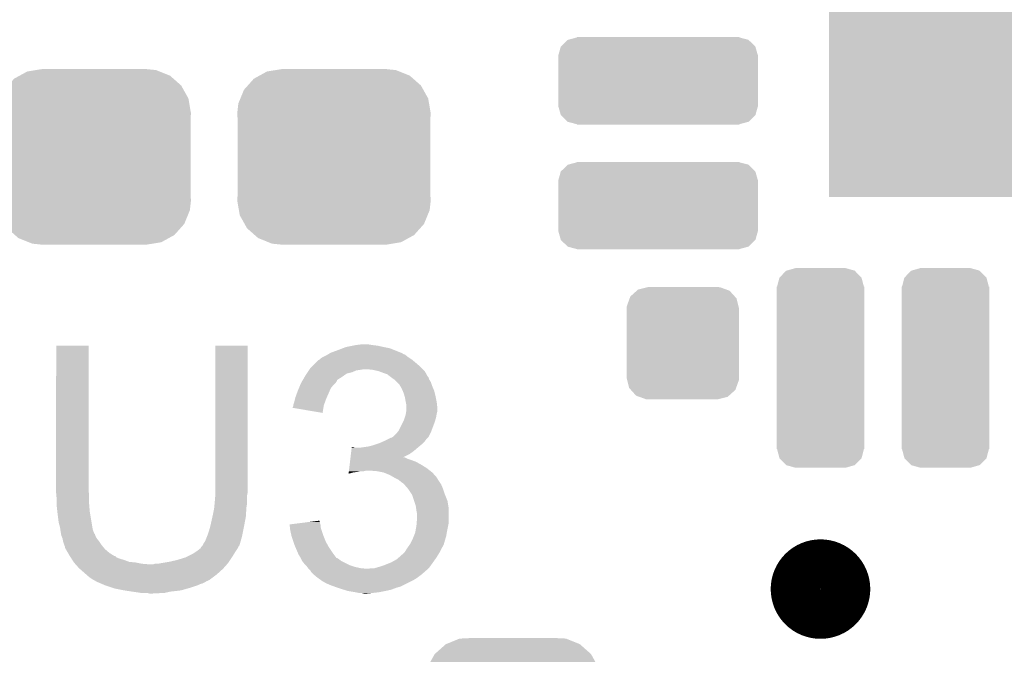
# Model space of a CAD drawing. Extents: x -1.3 to 24.2, y -3.9 to 39.2.
# Tile 24 of 43: x 7.5 to 11.4, y 18.5 to 21.1. Entities that reach past the tile are written whole.
import ezdxf

# ---------------------------------------------------------------- set-up
doc = ezdxf.new("R2010")
doc.units = 0
doc.layers.get('0').update_dxf_attribs({"linetype": 'CONTINUOUS'})
doc.layers.add('BOOST_10_CLICK_V101_GTO', color=14, linetype='CONTINUOUS')
doc.layers.add('BOOST_10_CLICK_V101_GTS', color=12, linetype='CONTINUOUS')

# ---------------------------------------------------------------- blocks, each defined once
blk = doc.blocks.new('SQUARE_52')
blk.add_solid([(0.71501, 0.71501), (0.71501, -0.71501), (-0.71501, 0.71501), (-0.71501, -0.71501)])
blk = doc.blocks.new('CUSTOM_82')
for points in [[(-0.320744, 0.31339), (-0.298526, 0.325596), (0.317222, 0.31339), (0.30335, 0.325596)], [(-0.298526, 0.325596), (-0.268438, 0.342124), (0.30335, 0.325596), (0.2622, 0.342124)], [(-0.268438, 0.342124), (-0.233628, 0.347838), (0.2622, 0.342124), (0.247972, 0.347838)], [(-0.233628, 0.347838), (-0.20955, 0.35179), (0.247972, 0.347838), (0.20955, 0.35179)], [(-0.360486, 0.26887), (-0.34504, 0.286174), (0.357822, 0.26887), (0.348152, 0.286174)], [(-0.34504, 0.286174), (-0.320744, 0.31339), (0.348152, 0.286174), (0.317222, 0.31339)], [(-0.37475, 0.234078), (-0.360486, 0.26887), (0.377262, 0.234078), (0.357822, 0.26887)], [(-0.38735, 0.17526), (-0.383124, 0.213652), (0.38735, 0.17526), (0.380766, 0.213652)], [(-0.383124, 0.213652), (-0.37475, 0.234078), (0.380766, 0.213652), (0.377262, 0.234078)], [(-0.38608, 0.154124), (-0.38735, 0.17526), (0.38608, 0.154124), (0.38735, 0.17526)], [(-0.38608, -0.154124), (-0.38608, 0.154124), (0.38608, -0.154124), (0.38608, 0.154124)], [(-0.38735, -0.17526), (-0.38608, -0.154124), (0.38735, -0.17526), (0.38608, -0.154124)], [(-0.380764, -0.213652), (-0.38735, -0.17526), (0.383124, -0.213652), (0.38735, -0.17526)], [(-0.377262, -0.234078), (-0.380764, -0.213652), (0.374748, -0.234078), (0.383124, -0.213652)], [(-0.35782, -0.26887), (-0.377262, -0.234078), (0.360486, -0.26887), (0.374748, -0.234078)], [(-0.348152, -0.286174), (-0.35782, -0.26887), (0.345038, -0.286174), (0.360486, -0.26887)], [(-0.31722, -0.31339), (-0.348152, -0.286174), (0.320744, -0.31339), (0.345038, -0.286174)], [(-0.30335, -0.325596), (-0.31722, -0.31339), (0.298524, -0.325596), (0.320744, -0.31339)], [(-0.262198, -0.342124), (-0.30335, -0.325596), (0.268438, -0.342124), (0.298524, -0.325596)], [(-0.247972, -0.347838), (-0.262198, -0.342124), (0.233626, -0.347838), (0.268438, -0.342124)], [(-0.20955, -0.35179), (-0.247972, -0.347838), (0.20955, -0.35179), (0.233626, -0.347838)]]:
    blk.add_solid(points)
blk = doc.blocks.new('CUSTOM_83')
for points in [[(-0.312264, 0.321732), (-0.26893, 0.360448), (0.312592, 0.321732), (0.268592, 0.360448)], [(-0.26893, 0.360448), (-0.267216, 0.361152), (0.268592, 0.360448), (0.26779, 0.361152)], [(-0.267216, 0.361152), (-0.213724, 0.383108), (0.26779, 0.361152), (0.21312, 0.383108)], [(-0.213724, 0.383108), (-0.20803, 0.383392), (0.21312, 0.383108), (0.212412, 0.383392)], [(-0.20803, 0.383392), (-0.154122, 0.38608), (0.212412, 0.383392), (0.154132, 0.38608)], [(-0.341452, 0.269636), (-0.313432, 0.320688), (0.341702, 0.269636), (0.313176, 0.320688)], [(-0.313432, 0.320688), (-0.312264, 0.321732), (0.313176, 0.320688), (0.312592, 0.321732)], [(-0.35179, 0.21082), (-0.342144, 0.268372), (0.35179, 0.21082), (0.34192, 0.268372)], [(-0.342144, 0.268372), (-0.341452, 0.269636), (0.34192, 0.268372), (0.341702, 0.269636)], [(-0.35179, 0.20955), (-0.35179, 0.21082), (0.35179, 0.20955), (0.35179, 0.21082)], [(-0.35179, -0.20955), (-0.35179, 0.20955), (0.35179, -0.20955), (0.35179, 0.20955)], [(-0.35179, -0.21082), (-0.35179, -0.20955), (0.35179, -0.21082), (0.35179, -0.20955)], [(-0.34192, -0.268358), (-0.35179, -0.21082), (0.342148, -0.268358), (0.35179, -0.21082)], [(-0.341702, -0.269636), (-0.34192, -0.268358), (0.341446, -0.269636), (0.342148, -0.268358)], [(-0.313184, -0.320676), (-0.341702, -0.269636), (0.31344, -0.320676), (0.341446, -0.269636)], [(-0.312594, -0.321732), (-0.313184, -0.320676), (0.312258, -0.321732), (0.31344, -0.320676)], [(-0.268602, -0.36044), (-0.312594, -0.321732), (0.26894, -0.36044), (0.312258, -0.321732)], [(-0.267792, -0.361154), (-0.268602, -0.36044), (0.2672, -0.361154), (0.26894, -0.36044)], [(-0.213136, -0.383104), (-0.267792, -0.361154), (0.213734, -0.383104), (0.2672, -0.361154)], [(-0.212414, -0.383394), (-0.213136, -0.383104), (0.207926, -0.383394), (0.213734, -0.383104)], [(-0.154122, -0.38608), (-0.212414, -0.383394), (0.154132, -0.38608), (0.207926, -0.383394)]]:
    blk.add_solid(points)
blk = doc.blocks.new('CUSTOM_88')
for points in [[(-0.38903, 0.137522), (-0.362498, 0.163938), (0.389394, 0.137522), (0.36213, 0.163938)], [(-0.362498, 0.163938), (-0.360606, 0.164444), (0.36213, 0.163938), (0.361606, 0.164444)], [(-0.360606, 0.164444), (-0.32512, 0.173924), (0.361606, 0.164444), (0.32512, 0.173924)], [(-0.32512, 0.173924), (-0.32512, 0.17526), (0.32512, 0.173924), (0.32512, 0.17526)], [(-0.40005, 0.10033), (-0.389914, 0.13664), (0.40005, 0.10033), (0.389648, 0.13664)], [(-0.389914, 0.13664), (-0.38903, 0.137522), (0.389648, 0.13664), (0.389394, 0.137522)], [(-0.40005, 0.09906), (-0.40005, 0.10033), (0.40005, 0.09906), (0.40005, 0.10033)], [(-0.40005, -0.09906), (-0.40005, 0.09906), (0.40005, -0.09906), (0.40005, 0.09906)], [(-0.40005, -0.10033), (-0.40005, -0.09906), (0.40005, -0.10033), (0.40005, -0.09906)], [(-0.389646, -0.13664), (-0.40005, -0.10033), (0.389914, -0.13664), (0.40005, -0.10033)], [(-0.389394, -0.137522), (-0.389646, -0.13664), (0.389028, -0.137522), (0.389914, -0.13664)], [(-0.362128, -0.163938), (-0.389394, -0.137522), (0.362498, -0.163938), (0.389028, -0.137522)], [(-0.361606, -0.164444), (-0.362128, -0.163938), (0.360604, -0.164444), (0.362498, -0.163938)], [(-0.32512, -0.173924), (-0.361606, -0.164444), (0.32512, -0.173924), (0.360604, -0.164444)], [(-0.32512, -0.17526), (-0.32512, -0.173924), (0.32512, -0.17526), (0.32512, -0.173924)]]:
    blk.add_solid(points)
blk = doc.blocks.new('CUSTOM_89')
for points in [[(-0.13582, 0.389914), (-0.10033, 0.40005), (0.136698, 0.389914), (0.10033, 0.40005)], [(-0.17399, 0.32512), (-0.164478, 0.361656), (0.17399, 0.32512), (0.164226, 0.361656)], [(-0.164478, 0.361656), (-0.163662, 0.362498), (0.164226, 0.361656), (0.164, 0.362498)], [(-0.163662, 0.362498), (-0.137534, 0.389424), (0.164, 0.362498), (0.137186, 0.389424)], [(-0.137534, 0.389424), (-0.13582, 0.389914), (0.137186, 0.389424), (0.136698, 0.389914)], [(-0.17526, -0.32512), (-0.17526, 0.32512), (0.17526, -0.32512), (0.17526, 0.32512)], [(-0.164224, -0.361656), (-0.17399, -0.32512), (0.164478, -0.361656), (0.17399, -0.32512)], [(-0.164, -0.362498), (-0.164224, -0.361656), (0.16366, -0.362498), (0.164478, -0.361656)], [(-0.137184, -0.389424), (-0.164, -0.362498), (0.137534, -0.389424), (0.16366, -0.362498)], [(-0.136698, -0.389914), (-0.137184, -0.389424), (0.135818, -0.389914), (0.137534, -0.389424)], [(-0.10033, -0.40005), (-0.136698, -0.389914), (0.10033, -0.40005), (0.135818, -0.389914)]]:
    blk.add_solid(points)
blk = doc.blocks.new('CUSTOM_90')
for points in [[(-0.210356, 0.187108), (-0.184634, 0.210356), (0.20812, 0.187108), (0.187108, 0.210356)], [(-0.184634, 0.210356), (-0.179738, 0.21478), (0.187108, 0.210356), (0.174838, 0.21478)], [(-0.179738, 0.21478), (-0.141444, 0.224354), (0.174838, 0.21478), (0.148284, 0.224354)], [(-0.141444, 0.224354), (-0.1397, 0.22479), (0.148284, 0.224354), (0.1397, 0.22479)], [(-0.224354, 0.148284), (-0.213014, 0.179738), (0.222644, 0.148284), (0.21478, 0.179738)], [(-0.213014, 0.179738), (-0.210356, 0.187108), (0.21478, 0.179738), (0.20812, 0.187108)], [(-0.22479, 0.1397), (-0.224354, 0.148284), (0.22479, 0.1397), (0.222644, 0.148284)], [(-0.22479, -0.1397), (-0.22479, 0.1397), (0.22479, -0.1397), (0.22479, 0.1397)], [(-0.222642, -0.148284), (-0.22479, -0.1397), (0.224354, -0.148284), (0.22479, -0.1397)], [(-0.21478, -0.179738), (-0.222642, -0.148284), (0.213012, -0.179738), (0.224354, -0.148284)], [(-0.208118, -0.187108), (-0.21478, -0.179738), (0.210356, -0.187108), (0.213012, -0.179738)], [(-0.187108, -0.210356), (-0.208118, -0.187108), (0.184632, -0.210356), (0.210356, -0.187108)], [(-0.174836, -0.21478), (-0.187108, -0.210356), (0.179738, -0.21478), (0.184632, -0.210356)], [(-0.148284, -0.224354), (-0.174836, -0.21478), (0.141442, -0.224354), (0.179738, -0.21478)], [(-0.1397, -0.22479), (-0.148284, -0.224354), (0.1397, -0.22479), (0.141442, -0.224354)]]:
    blk.add_solid(points)

msp = doc.modelspace()

# ---------------------------------------------------------------- linework, layer by layer
at = {"layer": 'BOOST_10_CLICK_V101_GTO', "const_width": 0.20066}
msp.add_lwpolyline([(10.58164, 18.7706, 1), (10.77976, 18.7706, 1)], format="xyb", close=True, dxfattribs=at)
at = {"layer": 'BOOST_10_CLICK_V101_GTO'}
for points in [[(7.62, 19.161758), (7.620022, 19.745936), (7.74954, 19.161758), (7.74954, 19.745936)], [(7.620022, 19.745936), (7.620024, 19.74596), (7.74954, 19.745936), (7.620024, 19.74596)], [(8.25754, 19.18208), (8.257562, 19.745936), (8.38708, 19.18208), (8.38708, 19.745936)], [(8.257562, 19.745936), (8.257564, 19.74596), (8.38708, 19.745936), (8.257564, 19.74596)], [(8.71135, 19.71294), (8.715578, 19.715476), (9.009384, 19.71294), (9.006838, 19.715476)], [(8.715578, 19.715476), (8.719818, 19.71802), (9.006838, 19.715476), (9.00048, 19.71802)], [(8.719818, 19.71802), (8.74776, 19.72818), (9.00048, 19.71802), (8.975084, 19.72818)], [(8.74776, 19.72818), (8.767566, 19.735798), (8.975084, 19.72818), (8.956042, 19.735798)], [(8.767566, 19.735798), (8.780782, 19.74088), (8.956042, 19.735798), (8.93064, 19.74088)], [(8.780782, 19.74088), (8.80618, 19.74596), (8.93064, 19.74088), (8.907778, 19.74596)], [(8.80618, 19.74596), (8.81888, 19.7485), (8.907778, 19.74596), (8.88746, 19.7485)], [(8.81888, 19.7485), (8.839202, 19.75104), (8.88746, 19.7485), (8.872222, 19.75104)], [(8.643622, 19.662142), (8.65886, 19.67738), (9.07796, 19.662142), (9.06018, 19.67738)], [(8.65886, 19.67738), (8.669024, 19.687542), (9.06018, 19.67738), (9.047986, 19.687542)], [(8.669024, 19.687542), (8.674094, 19.69008), (9.047986, 19.687542), (9.04494, 19.69008)], [(8.674094, 19.69008), (8.674098, 19.690082), (9.04494, 19.69008), (9.044938, 19.690082)], [(8.674098, 19.690082), (8.67918, 19.69516), (9.044938, 19.690082), (9.03732, 19.69516)], [(8.67918, 19.69516), (8.686802, 19.70024), (9.03732, 19.69516), (9.0297, 19.70024)], [(8.686802, 19.70024), (8.707114, 19.710398), (9.0297, 19.70024), (9.017002, 19.710398)], [(8.707114, 19.710398), (8.707118, 19.7104), (9.017002, 19.710398), (9.016998, 19.7104)], [(8.707118, 19.7104), (8.71135, 19.71294), (9.016998, 19.7104), (9.009384, 19.71294)], [(8.623296, 19.634198), (8.626684, 19.63928), (8.783316, 19.634198), (8.803638, 19.63928)], [(8.626684, 19.63928), (8.631764, 19.646898), (8.803638, 19.63928), (8.821418, 19.646898)], [(8.631764, 19.646898), (8.633458, 19.64944), (8.821418, 19.646898), (8.8392, 19.64944)], [(8.633458, 19.64944), (8.635152, 19.65198), (8.8392, 19.64944), (8.851898, 19.65198)], [(8.635152, 19.65198), (8.638542, 19.657062), (9.088122, 19.65198), (9.08304, 19.657062)], [(8.638542, 19.657062), (8.643622, 19.662142), (9.08304, 19.657062), (9.07796, 19.662142)], [(8.887458, 19.64944), (8.862062, 19.65198), (9.090662, 19.64944), (9.088122, 19.65198)], [(8.910318, 19.64436), (8.887458, 19.64944), (9.095742, 19.64436), (9.090662, 19.64944)], [(8.910324, 19.644358), (8.910318, 19.64436), (9.095742, 19.644358), (9.095742, 19.64436)], [(8.93064, 19.63674), (8.910324, 19.644358), (9.099976, 19.63674), (9.095742, 19.644358)], [(8.94588, 19.63166), (8.93064, 19.63674), (9.102798, 19.63166), (9.099976, 19.63674)], [(8.597262, 19.588478), (8.60044, 19.596102), (8.729978, 19.588478), (8.737602, 19.596102)], [(8.60044, 19.596102), (8.601918, 19.598638), (8.737602, 19.596102), (8.740138, 19.598638)], [(8.601918, 19.598638), (8.60636, 19.606254), (8.740138, 19.598638), (8.745216, 19.606254)], [(8.60636, 19.606254), (8.607838, 19.608788), (8.745216, 19.606254), (8.74522, 19.608788)], [(8.607838, 19.608788), (8.615254, 19.6215), (8.74522, 19.608788), (8.76554, 19.6215)], [(8.615254, 19.6215), (8.618218, 19.62658), (8.76554, 19.6215), (8.77265, 19.62658)], [(8.618218, 19.62658), (8.623296, 19.634198), (8.77265, 19.62658), (8.783316, 19.634198)], [(8.958578, 19.621502), (8.94588, 19.63166), (9.108442, 19.621502), (9.102798, 19.63166)], [(8.95858, 19.6215), (8.958578, 19.621502), (9.108444, 19.6215), (9.108442, 19.621502)], [(8.961972, 19.618956), (8.95858, 19.6215), (9.11098, 19.618956), (9.108444, 19.6215)], [(8.96874, 19.61388), (8.961972, 19.618956), (9.112674, 19.61388), (9.11098, 19.618956)], [(8.972554, 19.611338), (8.96874, 19.61388), (9.11352, 19.611338), (9.112674, 19.61388)], [(8.97636, 19.6088), (8.972554, 19.611338), (9.115044, 19.6088), (9.11352, 19.611338)], [(8.986516, 19.598642), (8.97636, 19.6088), (9.12114, 19.598642), (9.115044, 19.6088)], [(8.994138, 19.591018), (8.986516, 19.598642), (9.123682, 19.591018), (9.12114, 19.598642)], [(8.577582, 19.53768), (8.58497, 19.558), (8.703168, 19.53768), (8.7122, 19.558)], [(8.58497, 19.558), (8.58774, 19.565618), (8.7122, 19.558), (8.715464, 19.565618)], [(8.58774, 19.565618), (8.591972, 19.575778), (8.715464, 19.565618), (8.71982, 19.575778)], [(8.591972, 19.575778), (8.597262, 19.588478), (8.71982, 19.575778), (8.729978, 19.588478)], [(8.998492, 19.583402), (8.994138, 19.591018), (9.12622, 19.583402), (9.123682, 19.591018)], [(9.0043, 19.573242), (8.998492, 19.583402), (9.130574, 19.573242), (9.12622, 19.583402)], [(9.007568, 19.565618), (9.0043, 19.573242), (9.13384, 19.565618), (9.130574, 19.573242)], [(9.01192, 19.555462), (9.007568, 19.565618), (9.13638, 19.555462), (9.13384, 19.565618)], [(8.569962, 19.509742), (8.572498, 19.51736), (8.692804, 19.509742), (8.695574, 19.51736)], [(8.572498, 19.51736), (8.576946, 19.53514), (8.695574, 19.51736), (8.70204, 19.53514)], [(8.576946, 19.53514), (8.577582, 19.53768), (8.70204, 19.53514), (8.703168, 19.53768)], [(9.014824, 19.5453), (9.01192, 19.555462), (9.13892, 19.5453), (9.13638, 19.555462)], [(9.017, 19.537682), (9.014824, 19.5453), (9.140444, 19.537682), (9.13892, 19.5453)], [(9.01954, 19.52244), (9.017, 19.537682), (9.143492, 19.52244), (9.140444, 19.537682)], [(9.02005, 19.5199), (9.01954, 19.52244), (9.144, 19.5199), (9.143492, 19.52244)], [(9.02208, 19.509742), (9.02005, 19.5199), (9.14513, 19.509742), (9.144, 19.5199)], [(8.56742, 19.49706), (8.567422, 19.499584), (8.690182, 19.49706), (8.690604, 19.499584)], [(8.686776, 19.476724), (8.56742, 19.49706), (8.686776, 19.476724), (8.690182, 19.49706)], [(8.567422, 19.499584), (8.56996, 19.504664), (8.690604, 19.499584), (8.691454, 19.504664)], [(8.56996, 19.507198), (8.569962, 19.509742), (8.69188, 19.507198), (8.692804, 19.509742)], [(8.56996, 19.504664), (8.56996, 19.507198), (8.691454, 19.504664), (8.69188, 19.507198)], [(9.020386, 19.47418), (9.022078, 19.484338), (9.144, 19.47418), (9.14654, 19.484338)], [(9.022078, 19.484338), (9.02208, 19.484342), (9.14654, 19.484338), (9.14654, 19.484342)], [(9.02208, 19.497038), (9.02208, 19.509742), (9.14654, 19.497038), (9.14513, 19.509742)], [(9.02208, 19.484342), (9.02208, 19.497038), (9.14654, 19.484342), (9.14654, 19.497038)], [(8.991602, 19.405602), (9.009378, 19.44116), (9.123044, 19.405602), (9.13638, 19.44116)], [(9.009378, 19.44116), (9.01192, 19.446242), (9.13638, 19.44116), (9.137832, 19.446242)], [(9.01192, 19.446242), (9.016152, 19.458938), (9.137832, 19.446242), (9.14146, 19.458938)], [(9.016152, 19.458938), (9.01954, 19.4691), (9.14146, 19.458938), (9.143152, 19.4691)], [(9.01954, 19.4691), (9.020386, 19.47418), (9.143152, 19.4691), (9.144, 19.47418)], [(8.981442, 19.392902), (8.987536, 19.40052), (9.117328, 19.392902), (9.12114, 19.40052)], [(8.987536, 19.40052), (8.991602, 19.405602), (9.12114, 19.40052), (9.123044, 19.405602)], [(8.912858, 19.3548), (8.930004, 19.36242), (9.088118, 19.3548), (9.095738, 19.36242)], [(8.930004, 19.36242), (8.93572, 19.36496), (9.095738, 19.36242), (9.097642, 19.36496)], [(8.93572, 19.36496), (8.950958, 19.372578), (9.097642, 19.36496), (9.10336, 19.372578)], [(8.950958, 19.372578), (8.961124, 19.37766), (9.10336, 19.372578), (9.108438, 19.37766)], [(8.961124, 19.37766), (8.963666, 19.377664), (9.108438, 19.37766), (9.10844, 19.377664)], [(8.963666, 19.377664), (8.967472, 19.380202), (9.10844, 19.377664), (9.110978, 19.380202)], [(8.967472, 19.380202), (8.971282, 19.382742), (9.110978, 19.380202), (9.112248, 19.382742)], [(8.971282, 19.382742), (8.981442, 19.392902), (9.112248, 19.382742), (9.117328, 19.392902)], [(8.80033, 19.31162), (8.801844, 19.32432), (9.034778, 19.31162), (9.052562, 19.32432)], [(8.801844, 19.32432), (8.803358, 19.33702), (9.052562, 19.32432), (9.067376, 19.33702)], [(8.803358, 19.33702), (8.80366, 19.339558), (8.816344, 19.33702), (8.811264, 19.339558)], [(8.80366, 19.339558), (8.803662, 19.33956), (8.811264, 19.339558), (8.803662, 19.33956)], [(8.83412, 19.33702), (8.8519, 19.33956), (9.067376, 19.33702), (9.07034, 19.33956)], [(8.8519, 19.33956), (8.86968, 19.3421), (9.07034, 19.33956), (9.073388, 19.3421)], [(8.86968, 19.3421), (8.889998, 19.34718), (9.073388, 19.3421), (9.079484, 19.34718)], [(8.889998, 19.34718), (8.905238, 19.35226), (9.079484, 19.34718), (9.08558, 19.35226)], [(8.905238, 19.35226), (8.912858, 19.3548), (9.08558, 19.35226), (9.088118, 19.3548)], [(8.79518, 19.26844), (8.796694, 19.28114), (9.08304, 19.26844), (9.060182, 19.28114)], [(8.796694, 19.28114), (8.797602, 19.28876), (9.060182, 19.28114), (9.03986, 19.28876)], [(8.797602, 19.28876), (8.798208, 19.29384), (9.03986, 19.28876), (9.024622, 19.29384)], [(8.798208, 19.29384), (8.798814, 19.298918), (9.024622, 19.29384), (9.014464, 19.298918)], [(8.798814, 19.29892), (8.80033, 19.31162), (9.00948, 19.29892), (9.034778, 19.31162)], [(8.798814, 19.298918), (8.798814, 19.29892), (9.014464, 19.298918), (9.00948, 19.29892)], [(8.791848, 19.2405), (8.79215, 19.24304), (8.8265, 19.2405), (8.839198, 19.24304)], [(8.79215, 19.24304), (8.792454, 19.24558), (8.851898, 19.24304), (8.862058, 19.24558)], [(8.792454, 19.24558), (8.793666, 19.25574), (9.116424, 19.24558), (9.10336, 19.25574)], [(8.793666, 19.25574), (8.79518, 19.26844), (9.10336, 19.25574), (9.08304, 19.26844)], [(8.90524, 19.24304), (8.874762, 19.24558), (9.11969, 19.24304), (9.116424, 19.24558)], [(8.930638, 19.23796), (8.90524, 19.24304), (9.12622, 19.23796), (9.11969, 19.24304)], [(8.790944, 19.232914), (8.791544, 19.23796), (8.790944, 19.232914), (8.808718, 19.23796)], [(8.791544, 19.23796), (8.791848, 19.2405), (8.808718, 19.23796), (8.8265, 19.2405)], [(8.95604, 19.2278), (8.930638, 19.23796), (9.13525, 19.2278), (9.12622, 19.23796)], [(8.973822, 19.21764), (8.95604, 19.2278), (9.14428, 19.21764), (9.13525, 19.2278)], [(8.97891, 19.215096), (8.973822, 19.21764), (9.14654, 19.215096), (9.14428, 19.21764)], [(8.983994, 19.212554), (8.97891, 19.215096), (9.146544, 19.212554), (9.14654, 19.215096)], [(8.989058, 19.210022), (8.983994, 19.212554), (9.148234, 19.210022), (9.146544, 19.212554)], [(9.00176, 19.19986), (8.989058, 19.210022), (9.155008, 19.19986), (9.148234, 19.210022)], [(8.25754, 19.159218), (8.25754, 19.18208), (8.38708, 19.159218), (8.38708, 19.18208)], [(9.00938, 19.19478), (9.00176, 19.19986), (9.158396, 19.19478), (9.155008, 19.19986)], [(9.011922, 19.19224), (9.00938, 19.19478), (9.160088, 19.19224), (9.158396, 19.19478)], [(9.014144, 19.189702), (9.011922, 19.19224), (9.16178, 19.189702), (9.160088, 19.19224)], [(9.0297, 19.171922), (9.014144, 19.189702), (9.1694, 19.171922), (9.16178, 19.189702)], [(9.029702, 19.17192), (9.0297, 19.171922), (9.1694, 19.17192), (9.1694, 19.171922)], [(9.044938, 19.149064), (9.029702, 19.17192), (9.17702, 19.149064), (9.1694, 19.17192)], [(7.62, 19.154138), (7.62, 19.161758), (7.751446, 19.154138), (7.74954, 19.161758)], [(7.620232, 19.151598), (7.62, 19.154138), (7.75208, 19.151598), (7.751446, 19.154138)], [(7.62254, 19.1262), (7.620232, 19.151598), (7.75208, 19.1262), (7.75208, 19.151598)], [(7.62254, 19.11096), (7.62254, 19.1262), (7.75208, 19.11096), (7.75208, 19.1262)], [(8.255, 19.11858), (8.257328, 19.146518), (8.38454, 19.11858), (8.38454, 19.146518)], [(8.257328, 19.146518), (8.25754, 19.149058), (8.38454, 19.146518), (8.385048, 19.149058)], [(8.25754, 19.149058), (8.25754, 19.159218), (8.385048, 19.149058), (8.38708, 19.159218)], [(9.04494, 19.14906), (9.044938, 19.149064), (9.17702, 19.14906), (9.17702, 19.149064)], [(9.053408, 19.123658), (9.04494, 19.14906), (9.18718, 19.123658), (9.17702, 19.14906)], [(9.060178, 19.103342), (9.053408, 19.123658), (9.190566, 19.103342), (9.18718, 19.123658)], [(7.62254, 19.100802), (7.62254, 19.11096), (7.752928, 19.100802), (7.75208, 19.11096)], [(7.624798, 19.08048), (7.62254, 19.100802), (7.75462, 19.08048), (7.752928, 19.100802)], [(8.24738, 19.06778), (8.25246, 19.093178), (8.379968, 19.06778), (8.38166, 19.093178)], [(8.25246, 19.093178), (8.252968, 19.098262), (8.38166, 19.093178), (8.382, 19.098262)], [(8.252968, 19.098262), (8.25449, 19.113498), (8.382, 19.098262), (8.38454, 19.113498)], [(8.25449, 19.113498), (8.255, 19.11858), (8.38454, 19.113498), (8.38454, 19.11858)], [(9.061632, 19.093178), (9.060178, 19.103342), (9.19226, 19.093178), (9.190566, 19.103342)], [(9.06272, 19.08556), (9.061632, 19.093178), (9.19226, 19.08556), (9.19226, 19.093178)], [(9.06526, 19.070322), (9.06272, 19.08556), (9.19226, 19.070322), (9.19226, 19.08556)], [(7.62508, 19.07794), (7.624798, 19.08048), (7.755044, 19.07794), (7.75462, 19.08048)], [(7.63016, 19.037302), (7.62508, 19.07794), (7.761818, 19.037302), (7.755044, 19.07794)], [(8.23722, 19.022058), (8.245686, 19.060158), (8.372314, 19.022058), (8.37946, 19.060158)], [(8.245686, 19.060158), (8.24738, 19.06778), (8.37946, 19.060158), (8.379968, 19.06778)], [(8.654332, 19.042374), (8.6741, 19.044894), (8.674106, 19.042374), (8.6741, 19.044894)], [(9.063778, 19.037298), (9.06526, 19.055078), (9.19226, 19.037298), (9.19226, 19.055078)], [(9.06526, 19.055078), (9.06526, 19.070322), (9.19226, 19.055078), (9.19226, 19.070322)], [(7.63524, 19.019522), (7.63016, 19.037302), (7.76478, 19.019522), (7.761818, 19.037302)], [(7.635242, 19.01952), (7.63524, 19.019522), (7.76478, 19.01952), (7.76478, 19.019522)], [(7.637056, 19.006818), (7.635242, 19.01952), (7.767322, 19.006818), (7.76478, 19.01952)], [(7.63778, 19.00174), (7.637056, 19.006818), (7.769356, 19.00174), (7.767322, 19.006818)], [(8.23214, 19.00428), (8.236494, 19.01952), (8.368792, 19.00428), (8.37184, 19.01952)], [(8.236494, 19.01952), (8.23722, 19.022058), (8.37184, 19.01952), (8.372314, 19.022058)], [(8.55474, 19.029678), (8.594588, 19.034758), (8.678334, 19.029678), (8.676642, 19.034758)], [(8.555022, 19.027136), (8.55474, 19.029678), (8.67918, 19.027136), (8.678334, 19.029678)], [(8.555862, 19.019518), (8.555022, 19.027136), (8.67918, 19.019518), (8.67918, 19.027136)], [(8.55698, 19.009362), (8.555862, 19.019518), (8.68172, 19.009362), (8.67918, 19.019518)], [(8.55726, 19.006822), (8.55698, 19.009362), (8.682568, 19.006822), (8.68172, 19.009362)], [(8.561776, 18.9865), (8.55726, 19.006822), (8.68934, 18.9865), (8.682568, 19.006822)], [(8.594588, 19.034758), (8.634422, 19.039836), (8.676642, 19.034758), (8.67664, 19.039836)], [(8.634422, 19.039836), (8.654332, 19.042374), (8.67664, 19.039836), (8.674106, 19.042374)], [(9.0581, 18.9992), (9.06272, 19.024598), (9.18464, 18.9992), (9.189718, 19.024598)], [(9.06272, 19.024598), (9.063778, 19.037298), (9.189718, 19.024598), (9.19226, 19.037298)], [(7.63905, 18.994122), (7.63778, 19.00174), (7.772404, 18.994122), (7.769356, 19.00174)], [(7.639476, 18.991576), (7.63905, 18.994122), (7.77494, 18.991576), (7.772404, 18.994122)], [(7.64032, 18.986502), (7.639476, 18.991576), (7.776634, 18.986502), (7.77494, 18.991576)], [(7.641338, 18.98396), (7.64032, 18.986502), (7.77748, 18.98396), (7.776634, 18.986502)], [(7.645398, 18.973802), (7.641338, 18.98396), (7.78256, 18.973802), (7.77748, 18.98396)], [(7.64794, 18.961102), (7.645398, 18.973802), (7.79272, 18.961102), (7.78256, 18.973802)], [(8.2169, 18.963638), (8.224012, 18.98142), (8.359136, 18.963638), (8.36422, 18.98142)], [(8.224012, 18.98142), (8.22706, 18.989038), (8.36422, 18.98142), (8.365742, 18.989038)], [(8.22706, 18.989038), (8.23214, 19.00428), (8.365742, 18.989038), (8.368792, 19.00428)], [(8.56234, 18.983962), (8.561776, 18.9865), (8.690356, 18.983962), (8.68934, 18.9865)], [(8.569962, 18.961098), (8.56234, 18.983962), (8.6995, 18.961098), (8.690356, 18.983962)], [(9.03732, 18.950942), (9.04748, 18.97126), (9.172666, 18.950942), (9.178472, 18.97126)], [(9.04748, 18.97126), (9.052558, 18.983958), (9.178472, 18.97126), (9.1821, 18.983958)], [(9.052558, 18.983958), (9.05764, 18.996662), (9.1821, 18.983958), (9.184216, 18.996662)], [(9.05764, 18.996662), (9.0581, 18.9992), (9.184216, 18.996662), (9.18464, 18.9992)], [(7.647942, 18.9611), (7.64794, 18.961102), (7.79272, 18.9611), (7.79272, 18.961102)], [(7.65302, 18.945862), (7.647942, 18.9611), (7.80288, 18.945862), (7.79272, 18.9611)], [(7.653022, 18.94586), (7.65302, 18.945862), (7.80288, 18.94586), (7.80288, 18.945862)], [(7.655558, 18.940784), (7.653022, 18.94586), (7.80711, 18.940784), (7.80288, 18.94586)], [(7.65556, 18.935702), (7.655558, 18.940784), (7.811344, 18.935702), (7.80711, 18.940784)], [(7.658526, 18.930618), (7.65556, 18.935702), (7.81558, 18.930618), (7.811344, 18.935702)], [(7.667414, 18.91538), (7.658526, 18.930618), (7.833362, 18.91538), (7.81558, 18.930618)], [(8.18388, 18.923), (8.196576, 18.933158), (8.339666, 18.923), (8.346438, 18.933158)], [(8.196576, 18.933158), (8.19658, 18.93316), (8.346438, 18.933158), (8.346438, 18.93316)], [(8.19658, 18.93316), (8.199122, 18.935704), (8.346438, 18.93316), (8.34771, 18.935704)], [(8.199122, 18.935704), (8.201662, 18.940778), (8.34771, 18.935704), (8.350248, 18.940778)], [(8.201662, 18.940778), (8.204196, 18.943316), (8.350248, 18.940778), (8.351518, 18.943316)], [(8.204196, 18.943316), (8.206738, 18.94586), (8.351518, 18.943316), (8.354056, 18.94586)], [(8.206738, 18.94586), (8.206742, 18.945864), (8.354056, 18.94586), (8.354056, 18.945864)], [(8.206742, 18.945864), (8.211822, 18.956022), (8.354056, 18.945864), (8.35696, 18.956022)], [(8.211822, 18.956022), (8.2169, 18.963638), (8.35696, 18.956022), (8.359136, 18.963638)], [(8.57504, 18.94586), (8.569962, 18.961098), (8.707968, 18.94586), (8.6995, 18.961098)], [(8.578306, 18.93824), (8.57504, 18.94586), (8.7122, 18.93824), (8.707968, 18.94586)], [(8.588104, 18.91538), (8.578306, 18.93824), (8.72744, 18.91538), (8.7122, 18.93824)], [(9.017002, 18.920462), (9.023094, 18.93062), (9.1567, 18.920462), (9.16178, 18.93062)], [(9.023094, 18.93062), (9.024618, 18.93316), (9.16178, 18.93062), (9.16323, 18.93316)], [(9.024618, 18.93316), (9.035502, 18.948398), (9.16323, 18.93316), (9.17194, 18.948398)], [(9.035502, 18.948398), (9.03732, 18.950942), (9.17194, 18.948398), (9.172666, 18.950942)], [(7.67334, 18.90522), (7.667414, 18.91538), (7.849618, 18.90522), (7.833362, 18.91538)], [(7.674958, 18.90268), (7.67334, 18.90522), (7.853682, 18.90268), (7.849618, 18.90522)], [(7.674962, 18.902674), (7.674958, 18.90268), (7.856226, 18.902674), (7.853682, 18.90268)], [(7.67819, 18.8976), (7.674962, 18.902674), (7.861304, 18.8976), (7.856226, 18.902674)], [(7.681424, 18.892518), (7.67819, 18.8976), (7.874, 18.892518), (7.861304, 18.8976)], [(7.684656, 18.88744), (7.681424, 18.892518), (7.89178, 18.88744), (7.874, 18.892518)], [(7.689506, 18.87982), (7.684656, 18.88744), (7.912102, 18.87982), (7.89178, 18.88744)], [(8.07212, 18.87982), (8.105138, 18.88744), (8.311726, 18.87982), (8.316806, 18.88744)], [(8.105138, 18.88744), (8.13816, 18.8976), (8.316806, 18.88744), (8.32358, 18.8976)], [(8.13816, 18.8976), (8.168642, 18.912842), (8.32358, 18.8976), (8.333106, 18.912842)], [(8.168642, 18.912842), (8.176258, 18.91792), (8.333106, 18.912842), (8.33628, 18.91792)], [(8.176258, 18.91792), (8.18388, 18.923), (8.33628, 18.91792), (8.339666, 18.923)], [(8.59028, 18.910302), (8.588104, 18.91538), (8.731252, 18.910302), (8.72744, 18.91538)], [(8.5979, 18.897598), (8.59028, 18.910302), (8.740786, 18.897598), (8.731252, 18.910302)], [(8.59917, 18.89506), (8.5979, 18.897598), (8.74269, 18.89506), (8.740786, 18.897598)], [(8.599172, 18.895056), (8.59917, 18.89506), (8.745226, 18.895056), (8.74269, 18.89506)], [(8.60171, 18.88998), (8.599172, 18.895056), (8.75284, 18.88998), (8.745226, 18.895056)], [(8.605518, 18.882362), (8.60171, 18.88998), (8.763, 18.882362), (8.75284, 18.88998)], [(8.961122, 18.87728), (8.983978, 18.889982), (9.128758, 18.87728), (9.13783, 18.889982)], [(8.983978, 18.889982), (8.989694, 18.895062), (9.13783, 18.889982), (9.14146, 18.895062)], [(8.989694, 18.895062), (9.00684, 18.9103), (9.14146, 18.895062), (9.150982, 18.9103)], [(9.00684, 18.9103), (9.011922, 18.915382), (9.150982, 18.9103), (9.15416, 18.915382)], [(9.011922, 18.915382), (9.017002, 18.920462), (9.15416, 18.915382), (9.1567, 18.920462)], [(7.69112, 18.877282), (7.689506, 18.87982), (7.937482, 18.877282), (7.912102, 18.87982)], [(7.691122, 18.87728), (7.69112, 18.877282), (7.9375, 18.87728), (7.937482, 18.877282)], [(7.695638, 18.8722), (7.691122, 18.87728), (7.9629, 18.8722), (7.9375, 18.87728)], [(7.697896, 18.86966), (7.695638, 18.8722), (7.993378, 18.86966), (7.9629, 18.8722)], [(7.71144, 18.85442), (7.697896, 18.86966), (8.290276, 18.85442), (8.303824, 18.86966)], [(7.714344, 18.85188), (7.71144, 18.85442), (8.28802, 18.85188), (8.290276, 18.85442)], [(7.740466, 18.829022), (7.714344, 18.85188), (8.262622, 18.829022), (8.28802, 18.85188)], [(7.993378, 18.86966), (8.008622, 18.869662), (8.303824, 18.86966), (8.303826, 18.869662)], [(8.008622, 18.869662), (8.016244, 18.8722), (8.303826, 18.869662), (8.306082, 18.8722)], [(8.028942, 18.8722), (8.04163, 18.874738), (8.306082, 18.8722), (8.308338, 18.874738)], [(8.04163, 18.874738), (8.04164, 18.87474), (8.308338, 18.874738), (8.308338, 18.87474)], [(8.04164, 18.87474), (8.07212, 18.87982), (8.308338, 18.87474), (8.311726, 18.87982)], [(8.60552, 18.88236), (8.605518, 18.882362), (8.763002, 18.88236), (8.763, 18.882362)], [(8.615678, 18.869662), (8.60552, 18.88236), (8.788398, 18.869662), (8.763002, 18.88236)], [(8.61822, 18.86712), (8.615678, 18.869662), (8.793482, 18.86712), (8.788398, 18.869662)], [(8.623298, 18.86204), (8.61822, 18.86712), (8.808722, 18.86204), (8.793482, 18.86712)], [(8.625204, 18.8595), (8.623298, 18.86204), (8.816342, 18.8595), (8.808722, 18.86204)], [(8.629016, 18.85442), (8.625204, 18.8595), (8.839202, 18.85442), (8.816342, 18.8595)], [(8.63092, 18.851882), (8.629016, 18.85442), (8.86458, 18.851882), (8.839202, 18.85442)], [(8.630922, 18.85188), (8.63092, 18.851882), (8.864598, 18.85188), (8.86458, 18.851882)], [(8.638538, 18.844258), (8.630922, 18.85188), (9.100818, 18.844258), (9.10844, 18.85188)], [(8.864598, 18.85188), (8.872222, 18.851882), (9.10844, 18.85188), (9.108442, 18.851882)], [(8.872222, 18.851882), (8.879844, 18.85442), (9.108442, 18.851882), (9.11098, 18.85442)], [(8.895084, 18.85442), (8.912852, 18.859498), (9.11098, 18.85442), (9.116058, 18.859498)], [(8.912852, 18.859498), (8.91286, 18.8595), (9.116058, 18.859498), (9.116058, 18.8595)], [(8.91286, 18.8595), (8.93572, 18.86712), (9.116058, 18.8595), (9.121502, 18.86712)], [(8.93572, 18.86712), (8.961122, 18.87728), (9.121502, 18.86712), (9.128758, 18.87728)], [(7.752078, 18.81886), (7.740466, 18.829022), (8.249072, 18.81886), (8.262622, 18.829022)], [(7.767318, 18.808702), (7.752078, 18.81886), (8.235526, 18.808702), (8.249072, 18.81886)], [(7.772402, 18.80616), (7.767318, 18.808702), (8.232138, 18.80616), (8.235526, 18.808702)], [(8.641078, 18.839184), (8.638538, 18.844258), (9.095744, 18.839184), (9.100818, 18.844258)], [(8.641082, 18.83918), (8.641078, 18.839184), (9.09574, 18.83918), (9.095744, 18.839184)], [(8.646164, 18.834098), (8.641082, 18.83918), (9.088118, 18.834098), (9.09574, 18.83918)], [(8.651242, 18.82902), (8.646164, 18.834098), (9.083038, 18.82902), (9.088118, 18.834098)], [(8.651242, 18.829018), (8.651242, 18.82902), (9.083034, 18.829018), (9.083038, 18.82902)], [(8.66648, 18.81632), (8.651242, 18.829018), (9.066106, 18.81632), (9.083034, 18.829018)], [(8.67004, 18.813778), (8.66648, 18.81632), (9.062718, 18.813778), (9.066106, 18.81632)], [(8.680704, 18.80616), (8.67004, 18.813778), (9.05002, 18.80616), (9.062718, 18.813778)], [(7.772414, 18.806154), (7.772402, 18.80616), (8.229594, 18.806154), (8.232138, 18.80616)], [(7.777476, 18.803622), (7.772414, 18.806154), (8.227058, 18.803622), (8.229594, 18.806154)], [(7.77748, 18.80362), (7.777476, 18.803622), (8.227056, 18.80362), (8.227058, 18.803622)], [(7.777484, 18.803616), (7.77748, 18.80362), (8.224514, 18.803616), (8.227056, 18.80362)], [(7.780022, 18.801082), (7.777484, 18.803616), (8.220712, 18.801082), (8.224514, 18.803616)], [(7.785954, 18.79854), (7.780022, 18.801082), (8.216898, 18.79854), (8.220712, 18.801082)], [(7.79781, 18.793458), (7.785954, 18.79854), (8.206738, 18.793458), (8.216898, 18.79854)], [(7.803732, 18.79092), (7.79781, 18.793458), (8.196578, 18.79092), (8.206738, 18.793458)], [(7.815582, 18.78584), (7.803732, 18.79092), (8.186418, 18.78584), (8.196578, 18.79092)], [(7.846066, 18.77568), (7.815582, 18.78584), (8.15594, 18.77568), (8.186418, 18.78584)], [(7.85368, 18.773142), (7.846066, 18.77568), (8.147056, 18.773142), (8.15594, 18.77568)], [(7.89178, 18.76552), (7.85368, 18.773142), (8.120378, 18.76552), (8.147056, 18.773142)], [(8.684258, 18.80362), (8.680704, 18.80616), (9.04494, 18.80362), (9.05002, 18.80616)], [(8.702038, 18.79346), (8.684258, 18.80362), (9.02462, 18.79346), (9.04494, 18.80362)], [(8.719822, 18.78584), (8.702038, 18.79346), (9.00938, 18.78584), (9.02462, 18.79346)], [(8.734052, 18.780758), (8.719822, 18.78584), (8.999218, 18.780758), (9.00938, 18.78584)], [(8.74827, 18.77568), (8.734052, 18.780758), (8.98144, 18.77568), (8.999218, 18.780758)], [(8.75538, 18.77314), (8.74827, 18.77568), (8.974666, 18.77314), (8.98144, 18.77568)], [(8.77189, 18.76806), (8.75538, 18.77314), (8.961118, 18.76806), (8.974666, 18.77314)], [(8.788398, 18.76298), (8.77189, 18.76806), (8.93826, 18.76298), (8.961118, 18.76806)], [(7.90829, 18.76298), (7.89178, 18.76552), (8.10006, 18.76298), (8.120378, 18.76552)], [(7.9248, 18.76044), (7.90829, 18.76298), (8.0772, 18.76044), (8.10006, 18.76298)], [(7.94258, 18.7579), (7.9248, 18.76044), (8.06577, 18.7579), (8.0772, 18.76044)], [(7.957818, 18.75536), (7.94258, 18.7579), (8.05434, 18.75536), (8.06577, 18.7579)], [(7.993378, 18.75282), (7.983218, 18.75536), (8.006082, 18.75282), (8.05434, 18.75536)], [(8.81888, 18.7579), (8.788398, 18.76298), (8.91286, 18.7579), (8.93826, 18.76298)], [(8.831578, 18.75536), (8.81888, 18.7579), (8.89, 18.75536), (8.91286, 18.7579)], [(8.851898, 18.75282), (8.841738, 18.75536), (8.864602, 18.75282), (8.89, 18.75536)]]:
    msp.add_solid(points, dxfattribs=at)

# ---------------------------------------------------------------- block references
at = {"layer": 'BOOST_10_CLICK_V101_GTS'}
for name, p in [('SQUARE_52', (11.43, 21.0566)), ('CUSTOM_88', (10.03046, 20.80768)), ('CUSTOM_82', (7.7724, 20.50288)), ('CUSTOM_82', (8.73252, 20.50288)), ('CUSTOM_88', (10.03046, 20.3073)), ('CUSTOM_89', (10.6807, 19.65706)), ('CUSTOM_89', (11.18108, 19.65706)), ('CUSTOM_90', (10.12952, 19.75612)), ('CUSTOM_83', (9.4488, 18.18894))]:
    msp.add_blockref(name, p, dxfattribs=at)

doc.saveas('drawing.dxf')
